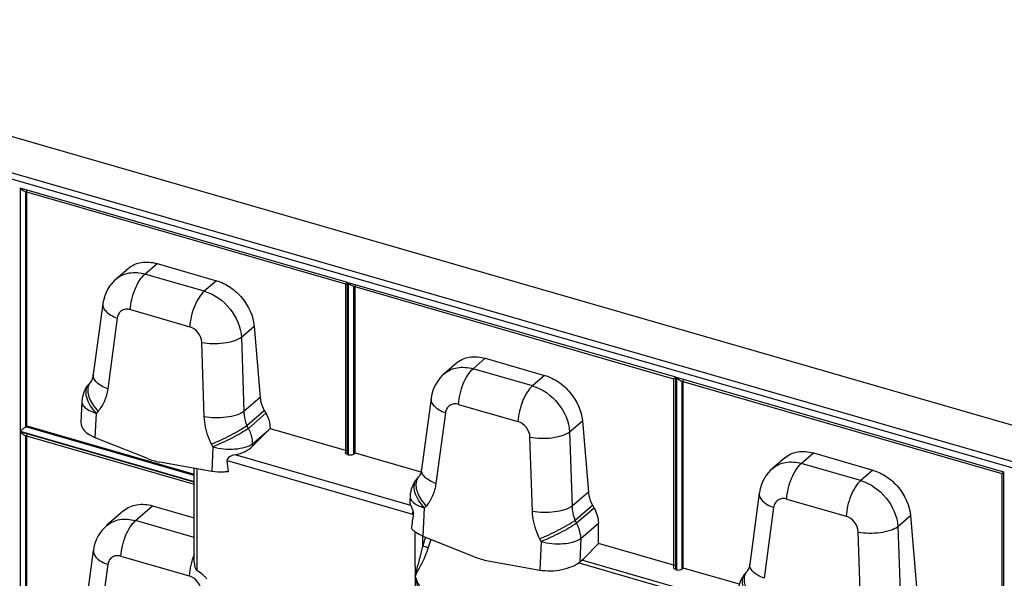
# Model space of a CAD drawing. Header units: millimetres. Extents: x 0 to 210, y 0 to 297.
# Tile 28 of 31: x 112 to 134, y 228 to 241. Entities that reach past the tile are written whole.
import ezdxf

# ---------------------------------------------------------------- set-up
doc = ezdxf.new("R2010")
doc.units = ezdxf.units.MM
doc.header["$LTSCALE"] = 19.36
doc.layers.get('0').update_dxf_attribs({"linetype": 'CONTINUOUS'})

msp = doc.modelspace()

# ---------------------------------------------------------------- linework, layer by layer
at = {"color": 7, "linetype": 'Continuous'}
for p, q in [((141.63857, 229.2637), (60.49591, 252.68757)), ((111.76258, 236.72272), (119.10804, 234.60227)), ((111.82364, 231.35728), (111.82364, 236.7369)), ((114.14434, 234.95897), (113.8622, 234.71463)), ((114.79899, 235.06907), (116.15783, 234.67681)), ((119.10781, 234.60257), (119.10781, 230.74964)), ((119.26813, 234.55606), (126.61358, 232.43561)), ((119.32918, 230.73812), (119.32918, 234.57024)), ((113.56037, 234.14831), (113.34261, 232.52793)), ((117.02063, 233.63626), (117.15806, 232.00612)), ((122.30454, 232.9024), (123.66337, 232.51014)), ((121.64988, 232.79231), (121.36775, 232.54797)), ((126.61336, 232.43591), (126.61336, 228.11533)), ((126.77368, 232.38939), (134.11913, 230.26894)), ((126.83473, 228.10381), (126.83473, 232.40358)), ((113.27625, 232.35833), (113.23754, 232.31257)), ((121.06591, 231.98164), (120.84815, 230.36127)), ((113.08066, 231.91426), (113.05752, 231.43611)), ((117.25339, 231.70727), (117.28938, 231.64309)), ((111.82364, 231.35728), (111.79776, 231.33548)), ((111.82364, 231.35728), (115.65164, 230.25223)), ((116.98326, 230.88813), (117.35457, 231.26596)), ((117.35456, 231.26596), (117.38685, 231.29882)), ((117.38684, 231.29882), (119.13318, 230.7947)), ((124.52618, 231.4696), (124.6636, 229.83945)), ((111.76258, 231.14709), (115.65164, 230.02442)), ((111.82364, 225.58378), (111.82364, 231.16127)), ((114.56293, 230.61491), (113.38736, 231.08436)), ((119.15663, 230.70085), (119.1724, 230.69629)), ((119.3033, 230.71699), (119.32918, 230.73812)), ((119.32918, 230.73812), (120.83624, 230.30307)), ((129.15543, 230.62564), (128.87329, 230.3813)), ((129.81008, 230.73574), (131.16892, 230.34348)), ((116.04956, 230.31584), (114.86157, 230.5287)), ((115.65164, 228.22669), (115.65164, 230.38714)), ((120.78179, 230.19166), (120.74309, 230.1459)), ((134.1189, 230.26924), (134.1189, 225.94866)), ((120.58621, 229.74759), (120.5809, 229.63802)), ((128.57146, 229.81498), (128.3537, 228.1946)), ((114.69822, 229.52709), (115.65164, 229.25186)), ((124.75894, 229.54061), (124.79493, 229.47642)), ((114.04357, 229.41699), (113.64733, 229.07384)), ((132.03173, 229.30293), (132.16915, 227.67279)), ((124.89241, 228.66451), (124.89241, 229.12726)), ((122.05517, 228.36093), (120.88851, 228.82681)), ((124.55662, 228.32283), (124.89241, 228.66451)), ((126.63873, 228.16039), (124.89241, 228.66451)), ((113.10405, 226.71091), (113.34549, 228.50751)), ((124.4657, 228.24409), (124.55662, 228.32283)), ((122.37173, 228.26954), (123.55071, 228.0583)), ((126.80885, 228.08268), (126.83473, 228.10381)), ((128.11756, 227.73349), (126.83473, 228.10381)), ((126.66217, 228.06654), (126.67795, 228.06199)), ((128.28734, 228.025), (128.24863, 227.97924))]:
    msp.add_line(p, q, dxfattribs=at)
at = {"color": 9, "linetype": 'Continuous'}
for p, q in [((141.01675, 228.61199), (59.87409, 252.03586)), ((59.82932, 251.91096), (140.97198, 228.48709)), ((119.15663, 234.63319), (111.66686, 236.7953)), ((111.66686, 236.7953), (111.66686, 231.23544)), ((111.79776, 231.33548), (111.79776, 236.71257)), ((114.52202, 234.8292), (114.79899, 235.06907)), ((115.88085, 234.43694), (114.52202, 234.8292)), ((116.15783, 234.67681), (115.88085, 234.43694)), ((119.15663, 230.70085), (119.15663, 234.63319)), ((126.66217, 232.46652), (119.1724, 234.62863)), ((119.1724, 234.62863), (119.1724, 230.69629)), ((119.3033, 230.71699), (119.3033, 234.5459)), ((114.18996, 234.0146), (115.54879, 233.62234)), ((113.88903, 233.82226), (113.67127, 232.20188)), ((116.73034, 233.38486), (117.02063, 233.63626)), ((116.73034, 233.38486), (116.78742, 231.68514)), ((115.88015, 231.56423), (115.82307, 233.26395)), ((122.02757, 232.66254), (122.30454, 232.9024)), ((123.3864, 232.27028), (122.02757, 232.66254)), ((123.66337, 232.51014), (123.3864, 232.27028)), ((126.66217, 228.06654), (126.66217, 232.46652)), ((134.16772, 230.29986), (126.67795, 232.46197)), ((126.67795, 232.46197), (126.67795, 228.06199)), ((126.80885, 228.08268), (126.80885, 232.37924)), ((117.15806, 232.00612), (116.78742, 231.68514)), ((116.85535, 231.36256), (117.25339, 231.70727)), ((121.6955, 231.84793), (123.05434, 231.45567)), ((113.38736, 231.08436), (113.41448, 231.64478)), ((113.45319, 231.69054), (113.41448, 231.64478)), ((117.28938, 231.64309), (116.88862, 231.29602)), ((121.39457, 231.65559), (121.17681, 230.03522)), ((115.65164, 230.22296), (111.79776, 231.33548)), ((116.88862, 231.29602), (116.85535, 231.36256)), ((116.9861, 230.94686), (117.35457, 231.26596)), ((124.23588, 231.21819), (124.52618, 231.4696)), ((111.66686, 231.23544), (115.65164, 230.08514)), ((115.65164, 230.06936), (111.66686, 231.21967)), ((111.66686, 231.21967), (111.66686, 225.46195)), ((111.79776, 225.56199), (111.79776, 231.13693)), ((123.3857, 229.39757), (123.32861, 231.09728)), ((124.23588, 231.21819), (124.29297, 229.51848)), ((116.07668, 230.87627), (116.04341, 230.9428)), ((116.07668, 230.87627), (116.04956, 230.31584)), ((116.9861, 230.94686), (116.98326, 230.88813)), ((120.60058, 229.53623), (116.5835, 230.69586)), ((129.53311, 230.49588), (129.81008, 230.73574)), ((115.7183, 228.04154), (115.7183, 230.3752)), ((116.40114, 230.5632), (120.64057, 229.33938)), ((130.89195, 230.10361), (129.53311, 230.49588)), ((131.16892, 230.34348), (130.89195, 230.10361)), ((134.16772, 225.89988), (134.16772, 230.29986)), ((124.6636, 229.83945), (124.29297, 229.51848)), ((129.20105, 229.68127), (130.55988, 229.28901)), ((114.30715, 229.18841), (114.69822, 229.52709)), ((120.88851, 228.82681), (120.92003, 229.47811)), ((120.95873, 229.52387), (120.92003, 229.47811)), ((124.36089, 229.19589), (124.75894, 229.54061)), ((124.79493, 229.47642), (124.39417, 229.12935)), ((128.90012, 229.48893), (128.68236, 227.86855)), ((131.74143, 229.05153), (132.03173, 229.30293)), ((115.65164, 228.80029), (114.30715, 229.18841)), ((124.39417, 229.12935), (124.36089, 229.19589)), ((124.49164, 228.78019), (124.89241, 229.12726)), ((131.74143, 229.05153), (131.79851, 227.35181)), ((120.69842, 228.93413), (120.70086, 226.54129)), ((120.87466, 228.60568), (120.87443, 228.83301)), ((123.58223, 228.7096), (123.54896, 228.77614)), ((124.49164, 228.78019), (124.4657, 228.24409)), ((130.89124, 227.2309), (130.83416, 228.93062)), ((123.58223, 228.7096), (123.55071, 228.0583)), ((113.97508, 228.37381), (115.53546, 227.92336)), ((113.67415, 228.18146), (113.43271, 226.38486)), ((128.07181, 227.1688), (124.43371, 228.21903)), ((128.07597, 227.25491), (124.51162, 228.28386))]:
    msp.add_line(p, q, dxfattribs=at)
at = {"color": 7, "linetype": 'Continuous'}
for points in [[(113.86287, 234.71499), (113.8177, 234.67307), (113.76296, 234.61333), (113.71367, 234.54849), (113.6703, 234.47901), (113.63329, 234.40551), (113.60294, 234.32861), (113.57947, 234.2489), (113.56307, 234.16695), (113.5604, 234.14844)], [(113.34263, 232.52799), (113.34206, 232.52389), (113.33589, 232.48968), (113.3276, 232.45785), (113.31753, 232.4291), (113.30619, 232.404), (113.29387, 232.38235), (113.28087, 232.36395), (113.27634, 232.3584)], [(121.36841, 232.54833), (121.32324, 232.5064), (121.2685, 232.44666), (121.21921, 232.38182), (121.17584, 232.31235), (121.13884, 232.23885), (121.10849, 232.16195), (121.08501, 232.08224), (121.06862, 232.00029), (121.06594, 231.98177)], [(120.84817, 230.36132), (120.8476, 230.35723), (120.84143, 230.32301), (120.83314, 230.29119), (120.82308, 230.26243), (120.81173, 230.23733), (120.79942, 230.21569), (120.78642, 230.19729), (120.78189, 230.19174)], [(128.87396, 230.38166), (128.82879, 230.33974), (128.77405, 230.28), (128.72476, 230.21516), (128.68139, 230.14568), (128.64438, 230.07218), (128.61403, 229.99528), (128.59056, 229.91557), (128.57416, 229.83362), (128.57149, 229.81511)], [(113.648, 229.0742), (113.60282, 229.03228), (113.54808, 228.97253), (113.49879, 228.90769), (113.45543, 228.83822), (113.41842, 228.76472), (113.38807, 228.68782), (113.3646, 228.60811), (113.3482, 228.52616), (113.34552, 228.50765)], [(128.35372, 228.19466), (128.35315, 228.19056), (128.34698, 228.15635), (128.33869, 228.12453), (128.32862, 228.09577), (128.31728, 228.07067), (128.30497, 228.04902), (128.29196, 228.03062), (128.28743, 228.02507)]]:
    msp.add_lwpolyline(points, dxfattribs=at)
for centre, radius, start, end in [((113.74648, 231.88206), 0.6666, 139.772213, 177.231372), ((103.16603, 228.6801), 13.3684, 6.992902, 8.097718), ((121.25202, 229.7154), 0.6666, 139.772213, 177.231372), ((131.69537, 227.62895), 11.16502, 171.236795, 172.871104), ((122.67781, 229.91593), 1.67503, 248.178154, 253.890398), ((116.01982, 228.22675), 0.36819, 180.009971, 190.50637), ((122.64746, 229.80567), 1.56067, 253.837878, 259.823946), ((128.75757, 227.54873), 0.6666, 139.772213, 177.231372)]:
    msp.add_arc(centre, radius, start, end, dxfattribs=at)
at = {"color": 9, "linetype": 'Continuous'}
for centre, radius, start, end in [((125.57051, 227.23501), 4.89199, 161.255581, 161.77006), ((125.11261, 227.38279), 4.41086, 161.732557, 163.90411), ((125.2336, 227.33949), 4.40935, 161.223513, 163.748987)]:
    msp.add_arc(centre, radius, start, end, dxfattribs=at)
at = {"color": 7, "linetype": 'Continuous'}
for centre, major_axis, ratio, start_param, end_param in [((113.72197, 231.37413), (0.66343, -0.07459), 0.54556758, -3.1068636, -2.03707795), ((116.40591, 231.05479), (0.66816, 0.04296), 0.56726056, -1.33840581, -0.5650464), ((114.78477, 232.07024), (-0.95982, 1.36646), 0.79069701, -4.02203607, -3.81476103), ((121.24925, 229.65664), (0.66816, 0.04296), 0.56726056, 3.07755695, 3.34990566), ((123.88532, 228.34808), (0.66923, 0.06848), 0.44851788, -2.13963869, -0.56884236)]:
    msp.add_ellipse(centre, major_axis=major_axis, ratio=ratio, start_param=start_param, end_param=end_param, dxfattribs=at)
for points, knots in [([(111.76258, 236.72272), (111.74409, 236.72806), (111.70872, 236.74991), (111.67985, 236.77855), (111.66686, 236.7953)], [0, 0, 0, 0, 0.47599337, 1, 1, 1, 1]), ([(114.14434, 234.95897), (114.18494, 234.99412), (114.27847, 235.05389), (114.5005, 235.12018), (114.68345, 235.10242), (114.79899, 235.06907)], [0, 0, 0, 0, 0.23403272, 0.47591096, 1, 1, 1, 1]), ([(116.15783, 234.67681), (116.26925, 234.64464), (116.48761, 234.53707), (116.83771, 234.21713), (117.00101, 233.86908), (117.02063, 233.63626)], [0, 0, 0, 0, 0.24572518, 0.5049559, 1, 1, 1, 1]), ([(119.10804, 234.60227), (119.1098, 234.60176), (119.11534, 234.60623), (119.12522, 234.6112), (119.13977, 234.6215), (119.15061, 234.62891), (119.15663, 234.63319)], [0, 0, 0, 0, 0.09558237, 0.31101821, 0.61620264, 1, 1, 1, 1]), ([(119.26813, 234.55606), (119.24963, 234.5614), (119.21426, 234.58325), (119.1854, 234.61189), (119.1724, 234.62863)], [0, 0, 0, 0, 0.47599337, 1, 1, 1, 1]), ([(121.64989, 232.7923), (121.69048, 232.82746), (121.78401, 232.88723), (122.00605, 232.95352), (122.189, 232.93576), (122.30454, 232.9024)], [0, 0, 0, 0, 0.23403272, 0.47591096, 1, 1, 1, 1]), ([(123.66337, 232.51014), (123.7748, 232.47798), (123.99315, 232.37041), (124.34325, 232.05046), (124.50655, 231.70241), (124.52618, 231.4696)], [0, 0, 0, 0, 0.24572518, 0.5049559, 1, 1, 1, 1]), ([(126.61358, 232.43561), (126.61535, 232.4351), (126.62089, 232.43957), (126.63077, 232.44453), (126.64532, 232.45483), (126.65616, 232.46224), (126.66217, 232.46652)], [0, 0, 0, 0, 0.09558237, 0.31101821, 0.61620264, 1, 1, 1, 1]), ([(126.77368, 232.38939), (126.75518, 232.39473), (126.71981, 232.41659), (126.69094, 232.44522), (126.67795, 232.46197)], [0, 0, 0, 0, 0.47599337, 1, 1, 1, 1]), ([(117.15806, 232.00612), (117.16018, 231.98098), (117.17536, 231.8769), (117.21437, 231.77687), (117.25339, 231.70727)], [0, 0, 0, 0, 0.24023692, 1, 1, 1, 1]), ([(117.28938, 231.64309), (117.30476, 231.61565), (117.35757, 231.50801), (117.38609, 231.3873), (117.38684, 231.29882)], [0, 0, 0, 0, 0.26226646, 1, 1, 1, 1]), ([(111.79776, 231.33548), (111.77595, 231.31711), (111.73237, 231.28364), (111.68838, 231.25075), (111.66686, 231.23544)], [0, 0, 0, 0, 0.51918448, 1, 1, 1, 1]), ([(111.76258, 231.14709), (111.74409, 231.15243), (111.70872, 231.17428), (111.67985, 231.20292), (111.66686, 231.21967)], [0, 0, 0, 0, 0.47599337, 1, 1, 1, 1]), ([(116.45542, 230.64576), (116.44052, 230.63614), (116.41303, 230.61522), (116.39881, 230.57951), (116.40114, 230.5632)], [0, 0, 0, 0, 0.51841558, 1, 1, 1, 1]), ([(119.15663, 230.70085), (119.14337, 230.70468), (119.12054, 230.7155), (119.10767, 230.73922), (119.10765, 230.74963)], [0, 0, 0, 0, 0.57008476, 1, 1, 1, 1]), ([(119.1724, 230.69629), (119.19501, 230.68977), (119.23166, 230.68961), (119.27546, 230.70077), (119.29542, 230.71055), (119.3033, 230.71699)], [0, 0, 0, 0, 0.51970581, 0.77515091, 1, 1, 1, 1]), ([(129.15543, 230.62564), (129.19603, 230.66079), (129.28956, 230.72056), (129.5116, 230.78685), (129.69454, 230.76909), (129.81008, 230.73574)], [0, 0, 0, 0, 0.23403272, 0.47591096, 1, 1, 1, 1]), ([(116.43499, 230.30766), (116.40175, 230.3038), (116.27345, 230.29345), (116.14335, 230.29904), (116.04956, 230.31584)], [0, 0, 0, 0, 0.25991018, 1, 1, 1, 1]), ([(131.16892, 230.34348), (131.28034, 230.31131), (131.4987, 230.20375), (131.8488, 229.8838), (132.0121, 229.53575), (132.03173, 229.30293)], [0, 0, 0, 0, 0.24572518, 0.5049559, 1, 1, 1, 1]), ([(134.11913, 230.26894), (134.1209, 230.26843), (134.12644, 230.2729), (134.13631, 230.27787), (134.15086, 230.28817), (134.1617, 230.29558), (134.16772, 230.29986)], [0, 0, 0, 0, 0.09558237, 0.31101821, 0.61620264, 1, 1, 1, 1]), ([(124.6636, 229.83945), (124.66572, 229.81432), (124.6809, 229.71024), (124.71992, 229.6102), (124.75894, 229.54061)], [0, 0, 0, 0, 0.24023692, 1, 1, 1, 1]), ([(114.04357, 229.41699), (114.08416, 229.45214), (114.1777, 229.51191), (114.39973, 229.5782), (114.58268, 229.56044), (114.69822, 229.52709)], [0, 0, 0, 0, 0.23403272, 0.47591096, 1, 1, 1, 1]), ([(120.60058, 229.53623), (120.60362, 229.52944), (120.61814, 229.49674), (120.63219, 229.46379), (120.642, 229.4372)], [0, 0, 0, 0, 0.20794073, 1, 1, 1, 1]), ([(124.79493, 229.47642), (124.81053, 229.44859), (124.86395, 229.33947), (124.89241, 229.2169), (124.89241, 229.12726)], [0, 0, 0, 0, 0.26252835, 1, 1, 1, 1]), ([(120.65106, 229.41064), (120.65313, 229.40394), (120.66036, 229.37782), (120.66378, 229.3499), (120.66069, 229.32996)], [0, 0, 0, 0, 0.25778589, 1, 1, 1, 1]), ([(120.68581, 228.94368), (120.67914, 228.94924), (120.65426, 228.97098), (120.63148, 228.99521), (120.61666, 229.01455)], [0, 0, 0, 0, 0.26269068, 1, 1, 1, 1]), ([(120.88851, 228.82681), (120.86904, 228.83459), (120.7975, 228.86598), (120.72976, 228.90707), (120.68581, 228.94368)], [0, 0, 0, 0, 0.26813701, 1, 1, 1, 1]), ([(115.65781, 228.15961), (115.66196, 228.13721), (115.67378, 228.09442), (115.69904, 228.0526), (115.7183, 228.04154)], [0, 0, 0, 0, 0.50630432, 1, 1, 1, 1]), ([(126.66217, 228.06654), (126.64891, 228.07037), (126.62609, 228.08119), (126.61321, 228.10491), (126.61319, 228.11532)], [0, 0, 0, 0, 0.57008476, 1, 1, 1, 1]), ([(115.93735, 227.85882), (115.92166, 227.87723), (115.85673, 227.94709), (115.78002, 228.00612), (115.7183, 228.04154)], [0, 0, 0, 0, 0.25364169, 1, 1, 1, 1]), ([(126.67795, 228.06199), (126.70056, 228.05546), (126.73721, 228.0553), (126.781, 228.06647), (126.80096, 228.07624), (126.80885, 228.08268)], [0, 0, 0, 0, 0.51970581, 0.77515091, 1, 1, 1, 1])]:
    msp.add_open_spline(points, degree=3, knots=knots, dxfattribs=at)
at = {"color": 9, "linetype": 'Continuous'}
for points, knots in [([(113.8629, 234.71503), (113.90418, 234.75071), (113.99878, 234.81141), (114.22205, 234.87958), (114.40619, 234.86265), (114.52202, 234.82921)], [0, 0, 0, 0, 0.23598478, 0.47854724, 1, 1, 1, 1]), ([(114.18996, 234.0146), (114.19376, 234.09319), (114.2177, 234.25287), (114.28878, 234.47951), (114.38777, 234.67738), (114.47468, 234.78821), (114.52202, 234.82921)], [0, 0, 0, 0, 0.262981, 0.53653495, 0.79068019, 1, 1, 1, 1]), ([(115.88085, 234.43694), (115.83351, 234.39595), (115.74661, 234.28511), (115.64762, 234.08725), (115.57653, 233.86061), (115.55259, 233.70093), (115.54879, 233.62234)], [0, 0, 0, 0, 0.20931984, 0.46346508, 0.73701901, 1, 1, 1, 1]), ([(115.88086, 234.43694), (116.107, 234.37166), (116.5134, 234.07841), (116.71466, 233.61918), (116.73034, 233.38486)], [0, 0, 0, 0, 0.50056037, 1, 1, 1, 1]), ([(113.56038, 234.14831), (113.55645, 234.11887), (113.56966, 234.05036), (113.64012, 233.96177), (113.74971, 233.88252), (113.83934, 233.84113), (113.88903, 233.82226)], [0, 0, 0, 0, 0.18111183, 0.40145447, 0.67583293, 1, 1, 1, 1]), ([(114.18996, 234.0146), (114.15592, 234.02442), (114.08586, 234.03211), (113.98665, 233.99856), (113.91501, 233.923), (113.89366, 233.8567), (113.88903, 233.82226)], [0, 0, 0, 0, 0.26080967, 0.50349962, 0.74409193, 1, 1, 1, 1]), ([(115.82307, 233.26395), (115.82041, 233.34305), (115.75939, 233.49963), (115.62397, 233.60063), (115.54879, 233.62234)], [0, 0, 0, 0, 0.50284573, 1, 1, 1, 1]), ([(115.82307, 233.26395), (115.90365, 233.24797), (116.07217, 233.23185), (116.3205, 233.24491), (116.54502, 233.29177), (116.67857, 233.34848), (116.73034, 233.38486)], [0, 0, 0, 0, 0.26419357, 0.54139584, 0.79654541, 1, 1, 1, 1]), ([(121.36845, 232.54836), (121.40973, 232.58405), (121.50433, 232.64475), (121.7276, 232.71291), (121.91173, 232.69598), (122.02757, 232.66254)], [0, 0, 0, 0, 0.23598478, 0.47854724, 1, 1, 1, 1]), ([(121.6955, 231.84793), (121.69931, 231.92652), (121.72325, 232.0862), (121.79433, 232.31285), (121.89332, 232.51071), (121.98023, 232.62154), (122.02757, 232.66254)], [0, 0, 0, 0, 0.262981, 0.53653495, 0.79068019, 1, 1, 1, 1]), ([(113.67127, 232.20188), (113.62158, 232.22076), (113.53195, 232.26215), (113.42236, 232.3414), (113.3519, 232.42999), (113.33869, 232.49849), (113.34262, 232.52793)], [0, 0, 0, 0, 0.32416707, 0.59854553, 0.81888817, 1, 1, 1, 1]), ([(113.41448, 231.64478), (113.3613, 231.69879), (113.27075, 231.81201), (113.1852, 231.99545), (113.16813, 232.14888), (113.19614, 232.25205), (113.22217, 232.29438), (113.23755, 232.31256)], [0, 0, 0, 0, 0.30414235, 0.57583925, 0.80396102, 0.90446311, 1, 1, 1, 1]), ([(113.22501, 232.25848), (113.20128, 232.16933), (113.23159, 232.00974), (113.33368, 231.82653), (113.40999, 231.73441), (113.45319, 231.69054)], [0, 0, 0, 0, 0.43784308, 0.7078122, 1, 1, 1, 1]), ([(113.27627, 232.35831), (113.27031, 232.35126), (113.2477, 232.32117), (113.23231, 232.28588), (113.22501, 232.25848)], [0, 0, 0, 0, 0.24575005, 1, 1, 1, 1]), ([(113.67128, 232.20188), (113.65849, 232.10671), (113.61054, 231.92318), (113.51208, 231.76014), (113.4532, 231.69053)], [0, 0, 0, 0, 0.51293504, 1, 1, 1, 1]), ([(123.3864, 232.27028), (123.33906, 232.22928), (123.25215, 232.11845), (123.15316, 231.92058), (123.08208, 231.69394), (123.05814, 231.53426), (123.05434, 231.45567)], [0, 0, 0, 0, 0.20931984, 0.46346508, 0.73701901, 1, 1, 1, 1]), ([(123.3864, 232.27028), (123.61254, 232.205), (124.01895, 231.91174), (124.2202, 231.45252), (124.23589, 231.21819)], [0, 0, 0, 0, 0.50056037, 1, 1, 1, 1]), ([(121.06592, 231.98164), (121.062, 231.9522), (121.0752, 231.8837), (121.14567, 231.79511), (121.25526, 231.71586), (121.34488, 231.67447), (121.39457, 231.65559)], [0, 0, 0, 0, 0.18111183, 0.40145447, 0.67583293, 1, 1, 1, 1]), ([(113.08066, 231.91426), (113.07937, 231.88768), (113.09777, 231.82692), (113.1707, 231.7533), (113.27937, 231.68991), (113.36637, 231.65867), (113.41448, 231.64478)], [0, 0, 0, 0, 0.17551138, 0.39351731, 0.66971349, 1, 1, 1, 1]), ([(121.6955, 231.84793), (121.66147, 231.85776), (121.5914, 231.86545), (121.49219, 231.8319), (121.42055, 231.75634), (121.3992, 231.69004), (121.39457, 231.65559)], [0, 0, 0, 0, 0.26080967, 0.50349962, 0.74409193, 1, 1, 1, 1]), ([(116.78742, 231.68514), (116.73566, 231.64876), (116.6021, 231.59206), (116.37758, 231.5452), (116.12926, 231.53214), (115.96074, 231.54825), (115.88015, 231.56423)], [0, 0, 0, 0, 0.20345458, 0.45860415, 0.73580642, 1, 1, 1, 1]), ([(116.04341, 230.9428), (116.01864, 230.99234), (115.93211, 231.18927), (115.88551, 231.40462), (115.88015, 231.56423)], [0, 0, 0, 0, 0.25748579, 1, 1, 1, 1]), ([(116.78742, 231.68514), (116.78707, 231.65807), (116.79196, 231.54768), (116.82158, 231.43869), (116.85535, 231.36256)], [0, 0, 0, 0, 0.24533846, 1, 1, 1, 1]), ([(116.04341, 230.9428), (116.11372, 230.9703), (116.25994, 231.03378), (116.47528, 231.13903), (116.67698, 231.24892), (116.80147, 231.32524), (116.85535, 231.36256)], [0, 0, 0, 0, 0.24739776, 0.52204645, 0.78523937, 1, 1, 1, 1]), ([(116.88862, 231.29602), (116.83475, 231.25871), (116.71026, 231.18239), (116.50855, 231.07249), (116.29321, 230.96724), (116.14699, 230.90376), (116.07668, 230.87627)], [0, 0, 0, 0, 0.21476005, 0.47795355, 0.75260277, 1, 1, 1, 1]), ([(116.9861, 230.94686), (116.9861, 230.97579), (116.97698, 231.09735), (116.93393, 231.2152), (116.88862, 231.29602)], [0, 0, 0, 0, 0.23798829, 1, 1, 1, 1]), ([(123.32861, 231.09728), (123.32596, 231.17639), (123.26494, 231.33297), (123.12952, 231.43397), (123.05434, 231.45567)], [0, 0, 0, 0, 0.50284573, 1, 1, 1, 1]), ([(123.32861, 231.09728), (123.4092, 231.0813), (123.57772, 231.06519), (123.82604, 231.07825), (124.05056, 231.12511), (124.18412, 231.18181), (124.23588, 231.21819)], [0, 0, 0, 0, 0.26419357, 0.54139584, 0.79654541, 1, 1, 1, 1]), ([(116.07668, 230.87627), (116.15688, 230.85311), (116.32527, 230.82335), (116.57517, 230.82028), (116.80094, 230.85637), (116.9351, 230.91042), (116.9861, 230.94686)], [0, 0, 0, 0, 0.26807168, 0.54564224, 0.7987378, 1, 1, 1, 1]), ([(121.17681, 230.03522), (121.12712, 230.05409), (121.0375, 230.09548), (120.92791, 230.17473), (120.85744, 230.26332), (120.84424, 230.33183), (120.84817, 230.36127)], [0, 0, 0, 0, 0.32416707, 0.59854553, 0.81888817, 1, 1, 1, 1]), ([(128.874, 230.3817), (128.91527, 230.41738), (129.00987, 230.47809), (129.23314, 230.54625), (129.41728, 230.52932), (129.53311, 230.49588)], [0, 0, 0, 0, 0.23598478, 0.47854724, 1, 1, 1, 1]), ([(129.20105, 229.68127), (129.20485, 229.75986), (129.22879, 229.91954), (129.29987, 230.14618), (129.39887, 230.34405), (129.48577, 230.45488), (129.53311, 230.49588)], [0, 0, 0, 0, 0.262981, 0.53653495, 0.79068019, 1, 1, 1, 1]), ([(120.92003, 229.47811), (120.86685, 229.53213), (120.7763, 229.64535), (120.69075, 229.82878), (120.67368, 229.98221), (120.70169, 230.08538), (120.72772, 230.12772), (120.74309, 230.1459)], [0, 0, 0, 0, 0.30414235, 0.57583925, 0.80396102, 0.90446311, 1, 1, 1, 1]), ([(120.78181, 230.19165), (120.77585, 230.18459), (120.75325, 230.15451), (120.73785, 230.11921), (120.73056, 230.09182)], [0, 0, 0, 0, 0.24575005, 1, 1, 1, 1]), ([(120.73056, 230.09182), (120.70683, 230.00267), (120.73714, 229.84307), (120.83923, 229.65986), (120.91554, 229.56774), (120.95873, 229.52387)], [0, 0, 0, 0, 0.43784308, 0.7078122, 1, 1, 1, 1]), ([(121.17683, 230.03521), (121.16404, 229.94005), (121.11608, 229.75651), (121.01763, 229.59348), (120.95874, 229.52386)], [0, 0, 0, 0, 0.51293504, 1, 1, 1, 1]), ([(130.89195, 230.10361), (130.84461, 230.06262), (130.7577, 229.95179), (130.65871, 229.75392), (130.58762, 229.52728), (130.56369, 229.3676), (130.55988, 229.28901)], [0, 0, 0, 0, 0.20931984, 0.46346508, 0.73701901, 1, 1, 1, 1]), ([(130.89195, 230.10362), (131.11809, 230.03833), (131.52449, 229.74508), (131.72575, 229.28585), (131.74143, 229.05153)], [0, 0, 0, 0, 0.50056037, 1, 1, 1, 1]), ([(120.58621, 229.74759), (120.58555, 229.73405), (120.58776, 229.71549), (120.59346, 229.69811), (120.59514, 229.69369)], [0, 0, 0, 0, 0.74159213, 1, 1, 1, 1]), ([(120.59514, 229.69369), (120.6145, 229.64261), (120.68806, 229.57644), (120.80514, 229.51585), (120.87975, 229.48974), (120.92003, 229.47811)], [0, 0, 0, 0, 0.4105528, 0.68495028, 1, 1, 1, 1]), ([(128.57147, 229.81498), (128.56755, 229.78554), (128.58075, 229.71703), (128.65121, 229.62844), (128.7608, 229.54919), (128.85043, 229.5078), (128.90012, 229.48893)], [0, 0, 0, 0, 0.18111183, 0.40145447, 0.67583293, 1, 1, 1, 1]), ([(129.20105, 229.68127), (129.16701, 229.69109), (129.09695, 229.69878), (128.99774, 229.66524), (128.9261, 229.58967), (128.90475, 229.52338), (128.90012, 229.48893)], [0, 0, 0, 0, 0.26080967, 0.50349962, 0.74409193, 1, 1, 1, 1]), ([(124.29297, 229.51848), (124.2412, 229.4821), (124.10765, 229.42539), (123.88313, 229.37853), (123.6348, 229.36547), (123.46628, 229.38159), (123.3857, 229.39757)], [0, 0, 0, 0, 0.20345458, 0.45860415, 0.73580642, 1, 1, 1, 1]), ([(124.29297, 229.51848), (124.29261, 229.4914), (124.29751, 229.38101), (124.32713, 229.27203), (124.36089, 229.19589)], [0, 0, 0, 0, 0.24533846, 1, 1, 1, 1]), ([(113.64803, 229.07423), (113.68931, 229.10992), (113.78391, 229.17062), (114.00718, 229.23879), (114.19131, 229.22185), (114.30715, 229.18841)], [0, 0, 0, 0, 0.23598478, 0.47854724, 1, 1, 1, 1]), ([(120.65106, 229.41064), (120.64936, 229.40458), (120.64361, 229.38123), (120.64057, 229.35714), (120.64057, 229.33938)], [0, 0, 0, 0, 0.26162117, 1, 1, 1, 1]), ([(123.54896, 228.77614), (123.52419, 228.82567), (123.43766, 229.02261), (123.39106, 229.23796), (123.3857, 229.39757)], [0, 0, 0, 0, 0.25748579, 1, 1, 1, 1]), ([(130.83416, 228.93062), (130.8315, 229.00972), (130.77048, 229.16631), (130.63506, 229.2673), (130.55988, 229.28901)], [0, 0, 0, 0, 0.50284573, 1, 1, 1, 1]), ([(113.97508, 228.3738), (113.97889, 228.45239), (114.00283, 228.61207), (114.07391, 228.83872), (114.1729, 229.03658), (114.25981, 229.14741), (114.30715, 229.18841)], [0, 0, 0, 0, 0.262981, 0.53653495, 0.79068019, 1, 1, 1, 1]), ([(123.54896, 228.77614), (123.61926, 228.80364), (123.76548, 228.86712), (123.98083, 228.97236), (124.18253, 229.08226), (124.30702, 229.15858), (124.36089, 229.19589)], [0, 0, 0, 0, 0.24739776, 0.52204645, 0.78523937, 1, 1, 1, 1]), ([(124.39417, 229.12935), (124.34029, 229.09204), (124.2158, 229.01572), (124.0141, 228.90583), (123.79875, 228.80058), (123.65254, 228.7371), (123.58223, 228.7096)], [0, 0, 0, 0, 0.21476005, 0.47795355, 0.75260277, 1, 1, 1, 1]), ([(124.49164, 228.78019), (124.49164, 228.80913), (124.48252, 228.93069), (124.43948, 229.04854), (124.39417, 229.12935)], [0, 0, 0, 0, 0.23798829, 1, 1, 1, 1]), ([(130.83416, 228.93062), (130.91475, 228.91464), (131.08327, 228.89853), (131.33159, 228.91158), (131.55611, 228.95844), (131.68967, 229.01515), (131.74143, 229.05153)], [0, 0, 0, 0, 0.26419357, 0.54139584, 0.79654541, 1, 1, 1, 1]), ([(123.58223, 228.7096), (123.66243, 228.68645), (123.83082, 228.65668), (124.08072, 228.65362), (124.30649, 228.68971), (124.44065, 228.74376), (124.49164, 228.78019)], [0, 0, 0, 0, 0.26807168, 0.54564224, 0.7987378, 1, 1, 1, 1]), ([(121.00042, 228.57342), (120.98122, 228.5082), (120.89701, 228.28003), (120.7774, 228.06821), (120.69948, 227.91206)], [0, 0, 0, 0, 0.28038648, 1, 1, 1, 1]), ([(120.79462, 228.26654), (120.80199, 228.29382), (120.83199, 228.40602), (120.85918, 228.51914), (120.87466, 228.60567)], [0, 0, 0, 0, 0.24325646, 1, 1, 1, 1]), ([(120.87466, 228.60567), (120.89359, 228.60346), (120.93584, 228.59314), (120.97745, 228.5812), (121.00042, 228.57343)], [0, 0, 0, 0, 0.43998205, 1, 1, 1, 1]), ([(113.34551, 228.50751), (113.34158, 228.47807), (113.35478, 228.40957), (113.42525, 228.32098), (113.53484, 228.24173), (113.62446, 228.20034), (113.67415, 228.18146)], [0, 0, 0, 0, 0.18111183, 0.40145447, 0.67583293, 1, 1, 1, 1]), ([(113.97508, 228.37381), (113.94105, 228.38363), (113.87098, 228.39132), (113.77178, 228.35777), (113.70014, 228.28221), (113.67878, 228.21591), (113.67415, 228.18146)], [0, 0, 0, 0, 0.26080967, 0.50349962, 0.74409193, 1, 1, 1, 1]), ([(115.65136, 228.4129), (115.61771, 228.33414), (115.56537, 228.17329), (115.53946, 228.00593), (115.53546, 227.92336)], [0, 0, 0, 0, 0.50889331, 1, 1, 1, 1]), ([(120.69946, 227.91205), (120.70644, 227.94063), (120.7368, 228.05916), (120.77033, 228.17684), (120.79462, 228.26654)], [0, 0, 0, 0, 0.24045709, 1, 1, 1, 1]), ([(128.68236, 227.86855), (128.63267, 227.88743), (128.54305, 227.92882), (128.43346, 228.00807), (128.36299, 228.09666), (128.34979, 228.16516), (128.35371, 228.1946)], [0, 0, 0, 0, 0.32416707, 0.59854553, 0.81888817, 1, 1, 1, 1]), ([(115.80974, 227.56497), (115.80708, 227.64408), (115.74612, 227.80071), (115.61065, 227.90166), (115.53546, 227.92336)], [0, 0, 0, 0, 0.50285487, 1, 1, 1, 1]), ([(120.69947, 227.91218), (120.72478, 227.7966), (120.78267, 227.5779), (120.85004, 227.36198), (120.87604, 227.25742)], [0, 0, 0, 0, 0.52340568, 1, 1, 1, 1]), ([(120.69948, 227.91206), (120.74341, 227.79957), (120.8197, 227.64016), (120.92911, 227.44348), (120.97981, 227.35219), (121.0018, 227.30843)], [0, 0, 0, 0, 0.53638548, 0.7824986, 1, 1, 1, 1]), ([(128.42557, 227.31145), (128.37239, 227.36546), (128.28184, 227.47868), (128.19629, 227.66212), (128.17922, 227.81555), (128.20723, 227.91872), (128.23326, 227.96106), (128.24864, 227.97923)], [0, 0, 0, 0, 0.30414235, 0.57583925, 0.80396102, 0.90446311, 1, 1, 1, 1]), ([(128.23611, 227.92516), (128.21238, 227.83601), (128.24268, 227.67641), (128.34477, 227.4932), (128.42109, 227.40108), (128.46428, 227.35721)], [0, 0, 0, 0, 0.43784308, 0.7078122, 1, 1, 1, 1]), ([(128.28736, 228.02498), (128.2814, 228.01793), (128.25879, 227.98784), (128.2434, 227.95255), (128.23611, 227.92516)], [0, 0, 0, 0, 0.24575005, 1, 1, 1, 1])]:
    msp.add_open_spline(points, degree=3, knots=knots, dxfattribs=at)
at = {"color": 7, "linetype": 'Continuous'}
for points in [[(116.5835, 230.69586), (116.53855, 230.68685), (116.49392, 230.67065), (116.45542, 230.64576)], [(120.642, 229.4372), (120.64524, 229.42843), (120.64829, 229.41957), (120.65106, 229.41064)]]:
    msp.add_open_spline(points, degree=3, dxfattribs=at)
at = {"color": 9, "linetype": 'Continuous'}
msp.add_open_spline([(120.66069, 229.32996), (120.65451, 229.33404), (120.64768, 229.33733), (120.64057, 229.33938)], degree=3, dxfattribs=at)

doc.saveas('drawing.dxf')
